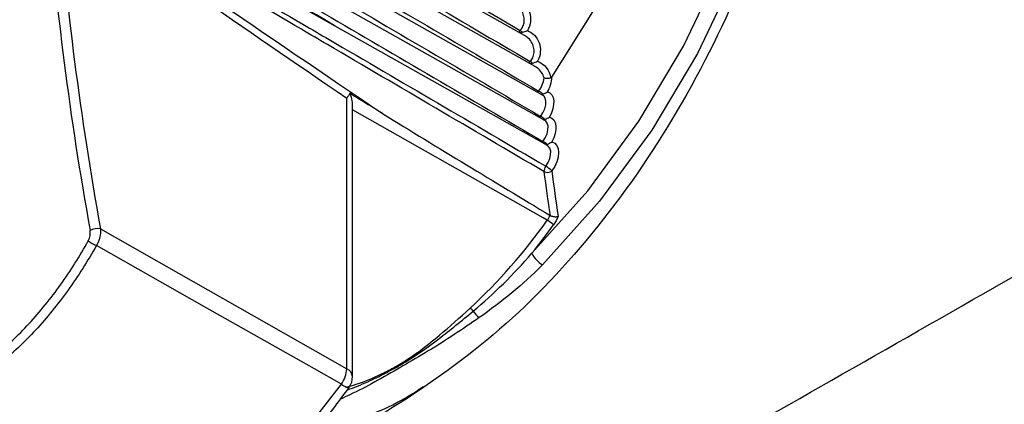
# Model space of a CAD drawing. Header units: millimetres. Extents: x 15358 to 16483, y 10132 to 11382.
# Tile 23 of 166: x 16210 to 16236, y 10299 to 10310. Entities that reach past the tile are written whole.
import ezdxf

# ---------------------------------------------------------------- set-up
doc = ezdxf.new("R2010")
doc.units = ezdxf.units.MM

msp = doc.modelspace()

# ---------------------------------------------------------------- linework, layer by layer
at = {"color": 7, "linetype": 'Continuous', "lineweight": 25}
for p, q in [((16223.528, 10309.323), (16210.646, 10316.577)), ((16223.806, 10308.497), (16210.707, 10315.873)), ((16224.009, 10307.726), (16210.786, 10315.172)), ((16224.069, 10307.049), (16210.884, 10314.474)), ((16224.139, 10306.38), (16210.999, 10313.78)), ((16218.772, 10300.399), (16218.772, 10307.644)), ((16218.924, 10300.192), (16218.924, 10307.427)), ((16212.178, 10304.142), (16218.772, 10300.399))]:
    msp.add_line(p, q, dxfattribs=at)
at = {"color": 7, "linetype": 'Continuous', "lineweight": 25, "flags": 128}
for points in [[(16224.008, 10325.755), (16225.536, 10325.812), (16226.929, 10325.517), (16228.15, 10324.878), (16229.168, 10323.912), (16229.955, 10322.644), (16230.492, 10321.108), (16230.764, 10319.342), (16230.764, 10317.394), (16230.492, 10315.315), (16229.955, 10313.159), (16229.168, 10310.982), (16228.15, 10308.841), (16226.929, 10306.792), (16225.536, 10304.889), (16224.008, 10303.182)], [(16223.722, 10303.491), (16225.219, 10305.164), (16226.583, 10307.028), (16227.78, 10309.035), (16228.776, 10311.132), (16229.548, 10313.265), (16230.074, 10315.378), (16230.34, 10317.415), (16230.34, 10319.323), (16230.074, 10321.052), (16229.548, 10322.558), (16228.776, 10323.8), (16227.78, 10324.746), (16226.974, 10325.213)], [(16224.26, 10308.21), (16225.355, 10309.957), (16226.229, 10311.813), (16226.843, 10313.697), (16227.173, 10315.53), (16227.203, 10317.233), (16226.932, 10318.734), (16226.373, 10319.969), (16225.548, 10320.884), (16224.494, 10321.442)], [(16223.955, 10307.158), (16224.019, 10307.255), (16224.066, 10307.36), (16224.092, 10307.465), (16224.096, 10307.562), (16224.078, 10307.644), (16224.038, 10307.704), (16224.009, 10307.726)], [(16223.978, 10307.743), (16223.994, 10307.747), (16224.013, 10307.753)], [(16224.139, 10307.815), (16224.204, 10307.786), (16224.255, 10307.734), (16224.29, 10307.662), (16224.307, 10307.573), (16224.305, 10307.472), (16224.285, 10307.362), (16224.247, 10307.25), (16224.193, 10307.14)], [(16224.135, 10304.377), (16224.025, 10304.439), (16221.147, 10306.071), (16218.924, 10307.331)], [(16224.037, 10307.067), (16224.048, 10307.069), (16224.067, 10307.076)], [(16224.067, 10307.076), (16224.055, 10307.067), (16224.046, 10307.062)], [(16224.193, 10307.14), (16224.259, 10307.112), (16224.311, 10307.062), (16224.347, 10306.992), (16224.366, 10306.904), (16224.366, 10306.804), (16224.347, 10306.695), (16224.31, 10306.582), (16224.257, 10306.472)], [(16224.019, 10306.488), (16224.082, 10306.585), (16224.127, 10306.69), (16224.152, 10306.795), (16224.155, 10306.891), (16224.135, 10306.972), (16224.095, 10307.031), (16224.069, 10307.049)], [(16224.093, 10305.824), (16224.155, 10305.922), (16224.199, 10306.028), (16224.223, 10306.132), (16224.225, 10306.228), (16224.203, 10306.307), (16224.161, 10306.364), (16224.139, 10306.38)], [(16224.107, 10306.398), (16224.112, 10306.399), (16224.131, 10306.406)], [(16224.131, 10306.406), (16224.12, 10306.397), (16224.114, 10306.394)], [(16224.257, 10306.472), (16224.332, 10306.441), (16224.39, 10306.381), (16224.426, 10306.295), (16224.438, 10306.188), (16224.426, 10306.067), (16224.39, 10305.94), (16224.332, 10305.813), (16224.257, 10305.695)], [(16218.627, 10299.986), (16217.907, 10300.394), (16215.029, 10302.025), (16212.07, 10303.702)], [(16210.642, 10295.376), (16211.55, 10295.255), (16212.534, 10295.351), (16213.571, 10295.661), (16214.634, 10296.177), (16215.697, 10296.888), (16216.734, 10297.775), (16217.719, 10298.816), (16218.627, 10299.986)]]:
    msp.add_lwpolyline(points, dxfattribs=at)
at = {"color": 7, "linetype": 'Continuous', "lineweight": 25}
for centre, radius, start, end in [((16223.606, 10309.296), 0.259, 140.2554, 153.8437), ((16223.022, 10308.93), 0.656, 47.0781, 54.0752), ((16223.347, 10309.733), 0.344, 279.35, 288.2097), ((16223.363, 10309.46), 0.107, 309.5771, 329.5607), ((16223.879, 10308.464), 0.259, 140.758, 152.3067), ((16223.331, 10308.106), 0.627, 49.4824, 56.2622), ((16223.61, 10308.905), 0.346, 281.9772, 289.2476), ((16223.634, 10308.632), 0.104, 311.816, 329.1996), ((16223.389, 10308.256), 0.663, 320.7808, 353.9021), ((16223.431, 10308.248), 0.83, 328.5411, 357.3611), ((16224.104, 10307.675), 0.259, 141.2751, 151.0477), ((16223.563, 10307.27), 0.66, 47.0135, 59.0743), ((16223.951, 10307.824), 0.0941, 293.497, 311.2924), ((16224.159, 10306.998), 0.259, 141.8654, 150.6042), ((16223.592, 10306.551), 0.708, 47.8867, 59.1383), ((16224.225, 10306.329), 0.26, 142.4534, 150.135), ((16223.629, 10305.833), 0.763, 48.7624, 59.2021), ((16224.262, 10305.688), 0.217, 141.1603, 182.3682), ((16223.729, 10305.196), 0.727, 43.3872, 59.882), ((16224.138, 10305.865), 0.208, 243.5946, 304.8726), ((16260.977, 10310.238), 37.212, 187.0362, 188.8592), ((16261.04, 10310.235), 37.063, 187.0355, 188.9297), ((16211.581, 10313.309), 15.407, 312.8913, 324.5681), ((16210.69, 10313.999), 16.741, 321.1211, 324.3923), ((16223.697, 10303.624), 0.871, 46.1825, 59.8524), ((16212.091, 10303.76), 0.392, 77.2303, 119.0149), ((16212.375, 10304.475), 0.831, 231.0702, 248.5068), ((16224.381, 10303.814), 0.734, 206.0946, 239.4599), ((16221.887, 10301.731), 0.341, 38.5032, 58.1289), ((16222.688, 10302.271), 0.627, 211.53, 233.1397), ((16218.001, 10300.438), 0.771, 324.1643, 357.1638), ((16218.675, 10300.169), 0.25, 5.3256, 67.3279), ((16218.843, 10300.228), 0.325, 228.3186, 268.3694), ((16218.424, 10300.192), 0.5, 324.8489, 0)]:
    msp.add_arc(centre, radius, start, end, dxfattribs=at)
for centre, major_axis, ratio, start_param, end_param in [((18334.357, 9133.276), (2141.811, -1195.953), 0.014532, 3.281376, 3.309394), ((16265.401, 10288.032), (-39.134, 65.449), 0.587343, 0.864985, 0.999261), ((16265.54, 10288.115), (-39.034, 65.275), 0.587369, 0.864961, 0.999237), ((18335.746, 9134.106), (2143.22, -1195.161), 0.015113, 3.281823, 3.306903)]:
    msp.add_ellipse(centre, major_axis=major_axis, ratio=ratio, start_param=start_param, end_param=end_param, dxfattribs=at)
for points, knots in [([(16205.157, 10285.133), (16205.236, 10285.176), (16205.564, 10285.362), (16206.645, 10285.959), (16213.498, 10289.766), (16226.178, 10296.898), (16241.092, 10305.427), (16250.471, 10310.835), (16260.679, 10316.734), (16277.296, 10326.409), (16294.823, 10336.724), (16304.516, 10342.458), (16306.22, 10343.467), (16306.758, 10343.787), (16306.907, 10343.877)], [0.098562, 0.098562, 0.098562, 0.098562, 0.1010315, 0.108844, 0.1322815, 0.311969, 0.468219, 0.5005877, 0.530719, 0.702594, 0.8666565, 0.890094, 0.8979065, 0.900907, 0.900907, 0.900907, 0.900907]), ([(16210.593, 10316.969), (16211.853, 10316.231), (16213.112, 10315.493), (16214.372, 10314.756), (16215.3, 10314.212), (16216.229, 10313.668), (16217.157, 10313.124), (16217.389, 10312.988), (16217.621, 10312.852), (16217.853, 10312.716), (16219.705, 10311.631), (16221.556, 10310.546), (16223.407, 10309.461)], [0.00019483, 0.00019483, 0.00019483, 0.00019483, 0.00552806, 0.00552806, 0.00552806, 0.00945984, 0.00945984, 0.00945984, 0.01044279, 0.01044279, 0.01044279, 0.01828497, 0.01828497, 0.01828497, 0.01828497]), ([(16210.639, 10316.265), (16211.894, 10315.531), (16213.148, 10314.796), (16214.402, 10314.062), (16215.331, 10313.518), (16216.259, 10312.975), (16217.188, 10312.431), (16217.42, 10312.295), (16217.652, 10312.159), (16217.884, 10312.023), (16219.816, 10310.891), (16221.748, 10309.76), (16223.679, 10308.628)], [0.00019324, 0.00019324, 0.00019324, 0.00019324, 0.00550215, 0.00550215, 0.00550215, 0.00943394, 0.00943394, 0.00943394, 0.01041688, 0.01041688, 0.01041688, 0.01859844, 0.01859844, 0.01859844, 0.01859844]), ([(16210.704, 10315.563), (16211.95, 10314.834), (16213.197, 10314.105), (16214.443, 10313.376), (16215.371, 10312.832), (16216.3, 10312.288), (16217.229, 10311.745), (16217.461, 10311.609), (16217.693, 10311.473), (16217.925, 10311.337), (16219.918, 10310.17), (16221.91, 10309.003), (16223.902, 10307.836)], [0.00019173, 0.00019173, 0.00019173, 0.00019173, 0.00546632, 0.00546632, 0.00546632, 0.0093981, 0.0093981, 0.0093981, 0.01038105, 0.01038105, 0.01038105, 0.01881841, 0.01881841, 0.01881841, 0.01881841]), ([(16230.729, 10315.624), (16230.447, 10314.378), (16229.884, 10311.885), (16228.195, 10308.147), (16226.013, 10304.724), (16223.406, 10301.783), (16220.587, 10299.651), (16218.563, 10298.498), (16217.605, 10298.353), (16217.557, 10298.345)], [0, 0, 0, 0, 0.165251, 0.330481, 0.495685, 0.660867, 0.826035, 0.991201, 1, 1, 1, 1]), ([(16210.786, 10314.865), (16212.022, 10314.142), (16213.258, 10313.419), (16214.494, 10312.696), (16215.423, 10312.153), (16216.352, 10311.609), (16217.281, 10311.066), (16217.513, 10310.93), (16217.745, 10310.794), (16217.977, 10310.658), (16219.97, 10309.492), (16221.963, 10308.325), (16223.955, 10307.158)], [0.0001903, 0.0001903, 0.0001903, 0.0001903, 0.00542057, 0.00542057, 0.00542057, 0.00935236, 0.00935236, 0.00935236, 0.01033531, 0.01033531, 0.01033531, 0.01877266, 0.01877266, 0.01877266, 0.01877266]), ([(16210.886, 10314.17), (16212.149, 10313.432), (16213.411, 10312.694), (16214.673, 10311.956), (16215.605, 10311.411), (16216.537, 10310.866), (16217.469, 10310.32), (16217.702, 10310.184), (16217.935, 10310.048), (16218.168, 10309.912), (16220.119, 10308.77), (16222.069, 10307.629), (16224.019, 10306.488)], [0.00018894, 0.00018894, 0.00018894, 0.00018894, 0.00552991, 0.00552991, 0.00552991, 0.00947419, 0.00947419, 0.00947419, 0.01046026, 0.01046026, 0.01046026, 0.01871706, 0.01871706, 0.01871706, 0.01871706]), ([(16218.464, 10309.576), (16218.425, 10309.599), (16218.386, 10309.622), (16218.347, 10309.644), (16216.276, 10310.861), (16214.204, 10312.079), (16212.133, 10313.298), (16211.712, 10313.545), (16211.291, 10313.793), (16210.87, 10314.041)], [0.00532147, 0.00532147, 0.00532147, 0.00532147, 0.0054866, 0.0054866, 0.0054866, 0.01426515, 0.01426515, 0.01426515, 0.01604907, 0.01604907, 0.01604907, 0.01604907]), ([(16211.004, 10313.478), (16212.268, 10312.74), (16213.532, 10312.001), (16214.796, 10311.262), (16215.729, 10310.717), (16216.663, 10310.171), (16217.596, 10309.625), (16217.829, 10309.489), (16218.063, 10309.352), (16218.296, 10309.216), (16220.229, 10308.085), (16222.161, 10306.955), (16224.093, 10305.824)], [0.00018766, 0.00018766, 0.00018766, 0.00018766, 0.00553472, 0.00553472, 0.00553472, 0.00948433, 0.00948433, 0.00948433, 0.01047173, 0.01047173, 0.01047173, 0.01865163, 0.01865163, 0.01865163, 0.01865163]), ([(16224.045, 10305.679), (16222.115, 10306.812), (16220.185, 10307.946), (16218.254, 10309.079), (16218.021, 10309.216), (16217.788, 10309.353), (16217.555, 10309.49), (16216.623, 10310.037), (16215.691, 10310.585), (16214.759, 10311.133), (16213.503, 10311.871), (16212.247, 10312.609), (16210.992, 10313.348)], [0.00015001, 0.00015001, 0.00015001, 0.00015001, 0.00832995, 0.00832995, 0.00832995, 0.00931736, 0.00931736, 0.00931736, 0.013267, 0.013267, 0.013267, 0.01858717, 0.01858717, 0.01858717, 0.01858717]), ([(16223.351, 10310.274), (16223.492, 10310.218), (16223.606, 10310.098), (16223.683, 10309.869), (16223.692, 10309.785), (16223.675, 10309.614), (16223.646, 10309.528), (16223.602, 10309.454)], [0, 0, 0, 0, 0.5, 0.5, 0.75, 0.75, 1, 1, 1, 1]), ([(16223.407, 10309.461), (16223.408, 10309.462), (16223.439, 10309.493), (16223.489, 10309.567), (16223.52, 10309.683), (16223.52, 10309.808), (16223.482, 10309.937), (16223.398, 10310.064), (16223.315, 10310.12), (16223.273, 10310.148)], [0, 0, 0, 0, 0.003188, 0.160773, 0.314434, 0.427674, 0.6153, 0.806085, 1, 1, 1, 1]), ([(16223.602, 10309.454), (16223.744, 10309.399), (16223.858, 10309.282), (16223.942, 10309.052), (16223.954, 10308.968), (16223.942, 10308.795), (16223.917, 10308.709), (16223.876, 10308.633)], [0, 0, 0, 0, 0.5, 0.5, 0.75, 0.75, 1, 1, 1, 1]), ([(16223.679, 10308.628), (16223.683, 10308.633), (16223.716, 10308.67), (16223.766, 10308.76), (16223.789, 10308.903), (16223.768, 10309.025), (16223.717, 10309.145), (16223.644, 10309.248), (16223.56, 10309.298), (16223.525, 10309.319)], [0, 0, 0, 0, 0.022306, 0.183073, 0.356156, 0.532587, 0.626608, 0.842168, 1, 1, 1, 1]), ([(16224.048, 10308.185), (16224.04, 10308.209), (16224.014, 10308.29), (16223.937, 10308.406), (16223.848, 10308.467), (16223.805, 10308.496)], [0, 0, 0, 0, 0.1843795, 0.6093821, 1, 1, 1, 1]), ([(16224.227, 10308.184), (16224.212, 10308.179), (16224.196, 10308.176), (16224.18, 10308.174), (16224.164, 10308.172), (16224.146, 10308.171), (16224.13, 10308.172), (16224.114, 10308.172), (16224.097, 10308.174), (16224.083, 10308.176), (16224.071, 10308.178), (16224.06, 10308.181), (16224.051, 10308.184), (16224.05, 10308.185), (16224.049, 10308.185), (16224.048, 10308.185)], [0, 0, 0, 0, 0.0000499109, 0.0000499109, 0.0000499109, 0.0000997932, 0.0000997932, 0.0000997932, 0.0001501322, 0.0001501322, 0.0001501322, 0.0001892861, 0.0001892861, 0.0001892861, 0.0001930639, 0.0001930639, 0.0001930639, 0.0001930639]), ([(16224.227, 10308.184), (16224.233, 10308.185), (16224.239, 10308.189), (16224.244, 10308.193), (16224.25, 10308.197), (16224.255, 10308.202), (16224.259, 10308.208), (16224.259, 10308.209), (16224.26, 10308.209), (16224.26, 10308.21)], [0, 0, 0, 0, 0.00002126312, 0.00002126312, 0.00002126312, 0.00004216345, 0.00004216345, 0.00004216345, 0.00004476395, 0.00004476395, 0.00004476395, 0.00004476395]), ([(16219.726, 10307.233), (16219.574, 10307.327), (16219.421, 10307.421), (16219.269, 10307.515), (16219.128, 10307.602), (16218.988, 10307.688), (16218.847, 10307.775)], [0, 0, 0, 0, 0.000641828, 0.000641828, 0.000641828, 0.0012342, 0.0012342, 0.0012342, 0.0012342]), ([(16218.847, 10307.775), (16218.872, 10307.709), (16218.917, 10307.593), (16218.915, 10307.477), (16218.914, 10307.427)], [0, 0, 0, 0, 0.570494, 1, 1, 1, 1]), ([(16224.211, 10304.506), (16224.223, 10304.499), (16224.236, 10304.493), (16224.251, 10304.488), (16224.265, 10304.483), (16224.28, 10304.479), (16224.296, 10304.476), (16224.312, 10304.473), (16224.329, 10304.472), (16224.345, 10304.471), (16224.362, 10304.47), (16224.378, 10304.471), (16224.393, 10304.474), (16224.405, 10304.475), (16224.415, 10304.478), (16224.425, 10304.481), (16224.425, 10304.481), (16224.426, 10304.481), (16224.427, 10304.482)], [0, 0, 0, 0, 0.0000475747, 0.0000475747, 0.0000475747, 0.0000950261, 0.0000950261, 0.0000950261, 0.0001443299, 0.0001443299, 0.0001443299, 0.0001974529, 0.0001974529, 0.0001974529, 0.0002373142, 0.0002373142, 0.0002373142, 0.0002403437, 0.0002403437, 0.0002403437, 0.0002403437]), ([(16204.262, 10299.447), (16204.903, 10299.254), (16205.575, 10299.205), (16206.449, 10299.331), (16206.625, 10299.366), (16206.974, 10299.453), (16207.147, 10299.506), (16207.667, 10299.691), (16208.01, 10299.85), (16208.52, 10300.144), (16208.69, 10300.252), (16209.022, 10300.482), (16209.185, 10300.605), (16209.665, 10300.996), (16209.972, 10301.287), (16210.565, 10301.928), (16210.849, 10302.28), (16211.377, 10303.022), (16211.624, 10303.415), (16211.853, 10303.829)], [0, 0, 0, 0, 0.25, 0.25, 0.3125, 0.3125, 0.375, 0.375, 0.5, 0.5, 0.5625, 0.5625, 0.625, 0.625, 0.75, 0.75, 0.875, 0.875, 1, 1, 1, 1]), ([(16212.07, 10303.702), (16211.835, 10303.28), (16211.582, 10302.88), (16211.04, 10302.124), (16210.749, 10301.765), (16210.143, 10301.111), (16209.828, 10300.814), (16209.337, 10300.416), (16209.171, 10300.29), (16208.831, 10300.055), (16208.658, 10299.945), (16208.137, 10299.645), (16207.787, 10299.483), (16207.257, 10299.293), (16207.08, 10299.239), (16206.724, 10299.149), (16206.544, 10299.113), (16205.653, 10298.983), (16204.968, 10299.03), (16204.315, 10299.225)], [0, 0, 0, 0, 0.125, 0.125, 0.25, 0.25, 0.375, 0.375, 0.4375, 0.4375, 0.5, 0.5, 0.625, 0.625, 0.6875, 0.6875, 0.75, 0.75, 1, 1, 1, 1]), ([(16200.754, 10233.867), (16202.51, 10235.725), (16204.32, 10237.563), (16208.048, 10241.198), (16209.967, 10242.997), (16215.858, 10248.307), (16219.975, 10251.743), (16232.886, 10261.742), (16242.238, 10267.997), (16257.403, 10276.753), (16262.615, 10279.548), (16273.348, 10284.891), (16278.869, 10287.439), (16287.383, 10291.075), (16290.26, 10292.256), (16296.091, 10294.557), (16299.038, 10295.672), (16307.96, 10298.914), (16314.021, 10300.935), (16320.193, 10302.818)], [0, 0, 0, 0, 0.0625, 0.0625, 0.125, 0.125, 0.25, 0.25, 0.5, 0.5, 0.625, 0.625, 0.75, 0.75, 0.8125, 0.8125, 0.875, 0.875, 1, 1, 1, 1]), ([(16218.745, 10299.9), (16218.837, 10299.927), (16219.153, 10300.017), (16219.606, 10300.212), (16220.369, 10300.603), (16221.131, 10301.174), (16221.794, 10301.773), (16222.067, 10302.021)], [0, 0, 0, 0, 0.080975, 0.28008, 0.380551, 0.744525, 1, 1, 1, 1]), ([(16218.781, 10299.832), (16218.805, 10299.841), (16219.006, 10299.91), (16219.371, 10300.068), (16219.803, 10300.276), (16220.419, 10300.616), (16221.173, 10301.132), (16221.845, 10301.688), (16222.154, 10301.943)], [0, 0, 0, 0, 0.021942, 0.181835, 0.317212, 0.398254, 0.723187, 1, 1, 1, 1]), ([(16222.312, 10301.769), (16222.089, 10301.615), (16221.401, 10301.14), (16220.695, 10300.719), (16219.759, 10300.178), (16219.199, 10299.857), (16218.684, 10299.624), (16218.6, 10299.586)], [0, 0, 0, 0, 0.171673, 0.527767, 0.543581, 0.924936, 1, 1, 1, 1]), ([(16320.192, 10301.018), (16319.816, 10300.902), (16319.439, 10300.785), (16318.687, 10300.55), (16317.561, 10300.196), (16314.944, 10299.361), (16309.752, 10297.648), (16299.534, 10294.057), (16291.062, 10290.692), (16282.78, 10287.138), (16280.051, 10285.922), (16274.658, 10283.424), (16271.992, 10282.143), (16266.741, 10279.523), (16264.154, 10278.184), (16259.059, 10275.447), (16256.549, 10274.049), (16244.221, 10266.929), (16235.09, 10260.835), (16222.472, 10251.11), (16218.445, 10247.77), (16212.678, 10242.613), (16210.801, 10240.869), (16208.055, 10238.215), (16206.699, 10236.879), (16205.37, 10235.53), (16204.711, 10234.854), (16204.492, 10234.628), (16204.055, 10234.176), (16203.837, 10233.949), (16203.621, 10233.724)], [0, 0, 0, 0, 0.007812, 0.007812, 0.015625, 0.03125, 0.0625, 0.125, 0.25, 0.25, 0.3125, 0.3125, 0.375, 0.375, 0.4375, 0.4375, 0.5, 0.5, 0.75, 0.75, 0.875, 0.875, 0.9375, 0.9375, 0.96875, 0.984375, 0.984375, 0.992187, 0.992187, 1, 1, 1, 1]), ([(16320.311, 10300.805), (16319.802, 10300.645), (16318.783, 10300.325), (16317.262, 10299.838), (16315.746, 10299.346), (16314.236, 10298.849), (16312.731, 10298.346), (16311.231, 10297.837), (16309.737, 10297.323), (16308.249, 10296.803), (16306.766, 10296.278), (16305.289, 10295.748), (16303.817, 10295.211), (16302.35, 10294.67), (16300.89, 10294.122), (16299.434, 10293.57), (16297.985, 10293.011), (16296.54, 10292.448), (16295.102, 10291.878), (16293.669, 10291.304), (16292.241, 10290.723), (16290.819, 10290.137), (16289.402, 10289.546), (16287.991, 10288.949), (16284.349, 10287.388), (16278.56, 10284.795), (16270.781, 10281.044), (16263.223, 10277.123), (16255.902, 10273.042), (16248.827, 10268.809), (16242.006, 10264.43), (16235.436, 10259.902), (16230.522, 10256.265), (16227.106, 10253.613), (16225.084, 10252.006), (16223.093, 10250.384), (16221.132, 10248.747), (16219.203, 10247.097), (16217.304, 10245.432), (16215.436, 10243.752), (16213.598, 10242.059), (16211.792, 10240.351), (16210.017, 10238.628), (16208.27, 10236.892), (16207.132, 10235.724), (16206.563, 10235.139)], [0, 0, 0, 0, 0.0108621, 0.0217206, 0.0325761, 0.0434287, 0.054279, 0.0651271, 0.0759736, 0.0868186, 0.0976626, 0.108506, 0.119349, 0.1301921, 0.1410355, 0.1518797, 0.162725, 0.1735716, 0.1844201, 0.1952707, 0.2061238, 0.2169798, 0.2278389, 0.2387016, 0.2495681, 0.3123024, 0.3749702, 0.4376393, 0.5003775, 0.5628236, 0.6252003, 0.6875744, 0.7500129, 0.7708733, 0.7917203, 0.8125564, 0.833384, 0.8542058, 0.875024, 0.8958413, 0.9166601, 0.9374829, 0.9583121, 0.9791503, 1, 1, 1, 1]), ([(16212.561, 10295.284), (16212.931, 10295.363), (16213.71, 10295.531), (16214.931, 10296.132), (16216.176, 10296.987), (16217.371, 10298.082), (16218.249, 10299.095), (16218.709, 10299.732), (16218.833, 10299.904)], [0, 0, 0, 0, 0.171128, 0.359798, 0.549935, 0.740137, 0.930057, 1, 1, 1, 1]), ([(16217.888, 10298.731), (16218.223, 10298.81), (16219.128, 10299.023), (16220.127, 10299.456), (16220.762, 10299.886), (16220.812, 10299.92)], [0, 0, 0, 0, 0.350324, 0.948492, 1, 1, 1, 1])]:
    msp.add_open_spline(points, degree=3, knots=knots, dxfattribs=at)
for points in [[(16223.469, 10309.41), (16223.515, 10309.423), (16223.561, 10309.437), (16223.602, 10309.454)], [(16223.455, 10309.406), (16223.459, 10309.407), (16223.464, 10309.409), (16223.469, 10309.41)], [(16223.724, 10308.579), (16223.729, 10308.58), (16223.733, 10308.582), (16223.738, 10308.583)], [(16223.738, 10308.583), (16223.786, 10308.597), (16223.834, 10308.614), (16223.876, 10308.633)], [(16223.876, 10308.633), (16224.055, 10308.566), (16224.194, 10308.395), (16224.227, 10308.184)], [(16218.847, 10307.775), (16218.825, 10307.733), (16218.8, 10307.689), (16218.772, 10307.644)], [(16224.013, 10307.753), (16224.059, 10307.771), (16224.103, 10307.79), (16224.139, 10307.815)], [(16219.726, 10307.233), (16221.222, 10306.31), (16222.716, 10305.406), (16224.209, 10304.507)], [(16224.067, 10307.076), (16224.112, 10307.094), (16224.156, 10307.115), (16224.193, 10307.14)], [(16224.131, 10306.406), (16224.177, 10306.425), (16224.22, 10306.446), (16224.257, 10306.472)], [(16224.135, 10304.377), (16224.164, 10304.417), (16224.189, 10304.46), (16224.211, 10304.506)], [(16224.211, 10304.506), (16224.211, 10304.506), (16224.21, 10304.506), (16224.209, 10304.507)], [(16224.427, 10304.482), (16224.394, 10304.401), (16224.351, 10304.323), (16224.3, 10304.252)], [(16211.853, 10303.829), (16211.899, 10303.913), (16211.917, 10304.016), (16211.901, 10304.103)], [(16212.178, 10304.142), (16212.193, 10304.004), (16212.153, 10303.837), (16212.07, 10303.702)], [(16222.154, 10301.943), (16222.701, 10302.404), (16223.23, 10302.922), (16223.722, 10303.491)], [(16224.008, 10303.182), (16223.482, 10302.652), (16222.907, 10302.185), (16222.312, 10301.769)]]:
    msp.add_open_spline(points, degree=3, dxfattribs=at)

doc.saveas('drawing.dxf')
